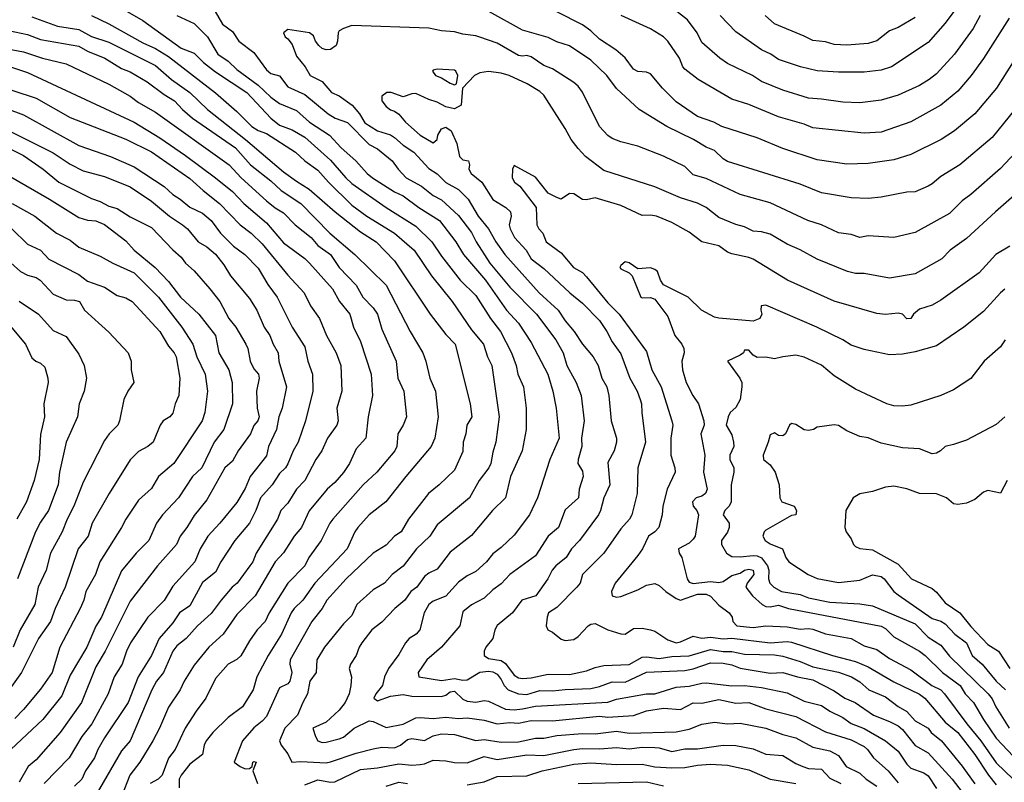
# Model space of a CAD drawing. Header units: metres. Extents: x -46681 to -43747, y -240911 to -237677.
# Tile 205 of 256: x -45810 to -45695, y -239682 to -239592. Entities that reach past the tile are written whole.
import ezdxf

# ---------------------------------------------------------------- set-up
doc = ezdxf.new("R2010")
doc.units = ezdxf.units.M
doc.layers.add('CONTOUR_INDEX', color=1, linetype='Continuous')
doc.layers.add('CONTOUR_INTER', color=3, linetype='Continuous')

msp = doc.modelspace()

# ---------------------------------------------------------------- linework, layer by layer
at = {"layer": 'CONTOUR_INDEX'}
for points, elevation in [([(-45797.44, -239591.52), (-45795.6, -239592.59), (-45791.1, -239595.83), (-45789.6, -239596.41), (-45788.5, -239597.52), (-45787.1, -239598.6), (-45783.42, -239601.02), (-45780.59, -239604.02), (-45779.6, -239604.87), (-45778.1, -239605.42), (-45776.6, -239606.25), (-45773.6, -239608.97), (-45771.83, -239611.02), (-45771.1, -239611.7), (-45767.1, -239614.51), (-45763.6, -239616.68), (-45761.74, -239618.52), (-45760.6, -239620.22), (-45758.42, -239623.02), (-45756.6, -239624.82), (-45754.86, -239627.52), (-45753.69, -239629.02), (-45752.42, -239631.52), (-45751.84, -239633.02), (-45751.68, -239634.02), (-45751, -239635.52), (-45750.67, -239638.02), (-45750.67, -239640.52), (-45751.14, -239643.02), (-45752.53, -239646.02), (-45753.12, -239648.52), (-45754.63, -239650.02), (-45757.1, -239652.94), (-45759.6, -239654.89), (-45761.1, -239656.9), (-45762.1, -239657.35), (-45762.6, -239657.77), (-45763.5, -239659.02), (-45764.18, -239659.52), (-45764.89, -239660.52), (-45766.06, -239661.52), (-45767.6, -239663.12), (-45768.77, -239664.02), (-45769.94, -239665.52), (-45770.26, -239666.02), (-45770.6, -239667.02), (-45771.28, -239668.02), (-45771.41, -239668.52), (-45771.14, -239669.52), (-45771.21, -239670.52), (-45771.41, -239671.52), (-45771.88, -239672.52), (-45772.6, -239673.42), (-45774.1, -239674.81), (-45775.68, -239675.52), (-45775.38, -239676.52), (-45775.1, -239677.02), (-45774.6, -239677.19), (-45774.1, -239677.17), (-45772.6, -239676.79), (-45772.1, -239676.57), (-45770.83, -239675.52), (-45769.1, -239674.68), (-45768.6, -239674.73), (-45767.1, -239675.43), (-45765.1, -239675.06), (-45763.6, -239674.32), (-45763.1, -239674.29), (-45761.6, -239674.39), (-45760.1, -239674.24), (-45758.6, -239674.39), (-45757.6, -239674.33), (-45755.6, -239674.59), (-45754.1, -239675.02), (-45752.6, -239674.86), (-45751.6, -239674.93), (-45750.1, -239674.64), (-45747.6, -239674.65), (-45742.1, -239674.11), (-45741.1, -239674.25), (-45738.1, -239674.05), (-45736.6, -239673.51), (-45734.6, -239673.2), (-45732.6, -239673.32), (-45731.1, -239672.56), (-45730.1, -239672.59), (-45728.1, -239672.17), (-45726.1, -239672.59), (-45724.6, -239672.53), (-45722.6, -239673.27), (-45719.1, -239674.17), (-45715.6, -239675.94), (-45712.6, -239676.88), (-45711.1, -239677.68), (-45710.69, -239678.02), (-45709.97, -239679.02), (-45708.26, -239680.52), (-45707.1, -239681.94)], 105), ([(-45694.1, -239592.31), (-45697.1, -239597.05), (-45698.53, -239599.02), (-45700.1, -239600.86), (-45702.1, -239602.51), (-45705.6, -239604.48), (-45709.1, -239605.67), (-45711.1, -239605.79), (-45717.1, -239605.17), (-45718.1, -239604.75), (-45721.1, -239603.88), (-45724.6, -239602.45), (-45726.6, -239601.81), (-45730.54, -239599.52), (-45732.1, -239598.3), (-45732.33, -239598.02), (-45732.72, -239597.02), (-45734.07, -239595.02), (-45734.6, -239594.52), (-45736.1, -239593.56), (-45739.57, -239592.02)], 105), ([(-45811.1, -239598.01), (-45809.1, -239598.7), (-45796.62, -239604.52), (-45793.6, -239606.36), (-45790.6, -239608.42), (-45787.07, -239611.02), (-45785.1, -239612.65), (-45783.78, -239614.02), (-45781.1, -239616.31), (-45779.1, -239618.66), (-45776.6, -239620.5), (-45776.07, -239621.02), (-45773.38, -239624.02), (-45772.57, -239625.52), (-45771.34, -239627.02), (-45770.93, -239628.52), (-45770.1, -239630.22), (-45768.84, -239634.02), (-45768.7, -239636.52), (-45769.19, -239639.02), (-45769.49, -239641.52), (-45770.6, -239642.78), (-45771.37, -239644.52), (-45772.1, -239645.58), (-45773.1, -239646.73), (-45774.02, -239647.52), (-45776.1, -239650.05), (-45777, -239652.02), (-45777.86, -239653.02), (-45779.1, -239654.98), (-45780.1, -239656.05), (-45782.45, -239660.02), (-45784.6, -239662.22), (-45786.19, -239664.52), (-45787.85, -239666.02), (-45789.6, -239668.14), (-45790.77, -239670.02), (-45791.22, -239671.02), (-45792.6, -239673.07), (-45793.63, -239675.52), (-45794.43, -239677.02), (-45795.94, -239679.52), (-45797.11, -239681.02), (-45798.08, -239683.52)], 110), ([(-45812.1, -239610.32), (-45806.52, -239613.52), (-45803.1, -239615.69), (-45802.1, -239616), (-45801.1, -239616.07), (-45800.1, -239616.49), (-45797.6, -239618.42), (-45796.6, -239619.52), (-45794.17, -239621.52), (-45792.6, -239623.18), (-45791.17, -239625.02), (-45789.05, -239627.02), (-45787.1, -239629.52), (-45786.7, -239631.52), (-45785.54, -239633.52), (-45785.15, -239635.02), (-45785.11, -239637.52), (-45786.09, -239640.52), (-45787.24, -239642.02), (-45788.7, -239645.02), (-45789.77, -239646.02), (-45791.42, -239648.52), (-45793.31, -239650.52), (-45794.01, -239651.52), (-45794.91, -239653.52), (-45796.4, -239655.02), (-45798.1, -239657.1), (-45800.45, -239662.52), (-45801.1, -239663.59), (-45802.17, -239666.02), (-45804.1, -239669.33), (-45805.1, -239671.75), (-45807.31, -239674.52), (-45811.08, -239678.02)], 115), ([(-45694.02, -239619.02), (-45695.66, -239620.02), (-45697.6, -239622.18), (-45702.1, -239625.36), (-45703.1, -239625.97), (-45704.6, -239626.43), (-45705.3, -239627.02), (-45705.6, -239627.52), (-45706.1, -239627.57), (-45706.59, -239627.02), (-45707.1, -239626.89), (-45708.6, -239627.06), (-45709.6, -239626.94), (-45714.6, -239625.5), (-45720.07, -239623.02), (-45724.1, -239620.57), (-45724.6, -239620.36), (-45726.6, -239619.95), (-45727.1, -239619.74), (-45728.1, -239619.01), (-45730.1, -239618.53), (-45731.6, -239617.39), (-45733.6, -239616.27), (-45735.41, -239615.52), (-45736.1, -239615.4), (-45737.1, -239615.43), (-45739.6, -239614.26), (-45742.6, -239613.36), (-45743.6, -239613.62), (-45744.1, -239613.57), (-45745.1, -239612.89), (-45745.6, -239612.85), (-45746.6, -239613.52), (-45747.1, -239613.34), (-45748.1, -239612.81), (-45749.6, -239610.95), (-45752.1, -239609.58), (-45752.3, -239610.02), (-45752.31, -239611.02), (-45752.05, -239611.52), (-45751.42, -239612.02), (-45749.51, -239614.52), (-45749.44, -239616.52), (-45749.21, -239617.02), (-45748.73, -239617.52), (-45748.35, -239618.52), (-45746.6, -239619.83), (-45745.14, -239621.52), (-45744.1, -239622.14), (-45743.6, -239622.65), (-45741.1, -239625.66), (-45739.79, -239627.02), (-45736.6, -239631.4), (-45735.97, -239633.52), (-45734.85, -239635.52), (-45733.61, -239639.52), (-45733.51, -239640.02), (-45733.75, -239641.52), (-45733.75, -239643.52), (-45733.27, -239645.02), (-45733.23, -239645.52), (-45734.15, -239647.52), (-45734.68, -239649.52), (-45734.76, -239650.52), (-45735.13, -239652.02), (-45735.59, -239652.52), (-45736.36, -239653.02), (-45737.06, -239654.52), (-45737.6, -239655.29), (-45740.25, -239658.52), (-45740.68, -239659.52), (-45740.61, -239660.02), (-45740.1, -239660.19), (-45739.6, -239660.1), (-45737.6, -239659.33), (-45736.6, -239658.77), (-45735.6, -239658.58), (-45735.1, -239658.81), (-45734.32, -239659.52), (-45733.1, -239660.33), (-45732.6, -239660.51), (-45730.6, -239659.81), (-45729.6, -239659.84), (-45729.1, -239660.04), (-45728.1, -239661.13), (-45726.9, -239662.02), (-45726.54, -239662.52), (-45726.47, -239663.02), (-45726, -239663.52), (-45724.1, -239663.72), (-45722.6, -239663.54), (-45720.1, -239663.64), (-45718.6, -239663.92), (-45717.6, -239663.85), (-45717.1, -239663.92), (-45715.6, -239664.46), (-45712.6, -239665), (-45711.1, -239665.87), (-45709.6, -239666.32), (-45708.1, -239667.35), (-45705.6, -239668.68), (-45703.14, -239670.52), (-45702.1, -239671.03), (-45701.65, -239671.52), (-45699.07, -239675.02), (-45697.41, -239677.02), (-45695.6, -239679.59), (-45693.61, -239681.52)], 100), ([(-45812.6, -239626.69), (-45809.34, -239630.52), (-45808.6, -239632.12), (-45808.12, -239632.52), (-45807.6, -239632.73), (-45807.1, -239633.2), (-45806.72, -239634.52), (-45806.69, -239635.02), (-45807.18, -239637.52), (-45807.13, -239639.02), (-45807.6, -239641.09), (-45807.74, -239644.02), (-45808.32, -239646.52), (-45809.22, -239649.02), (-45810.35, -239651.02)], 120)]:
    msp.add_lwpolyline(points, dxfattribs=dict(at, elevation=elevation))
at = {"layer": 'CONTOUR_INTER'}
for points, elevation in [([(-45697.48, -239592.02), (-45698.32, -239593.52), (-45700.51, -239596.52), (-45702.6, -239598.83), (-45703.45, -239599.52), (-45704.6, -239600.19), (-45707.1, -239601.35), (-45709.1, -239601.91), (-45711.6, -239602.22), (-45713.6, -239602.16), (-45716.1, -239601.8), (-45717.6, -239601.71), (-45720.6, -239600.76), (-45723.1, -239599.73), (-45724.17, -239599.02), (-45727.1, -239597.63), (-45728, -239597.02), (-45730.1, -239595.18), (-45730.64, -239594.02), (-45731.77, -239592.52), (-45734.1, -239590.7)], 106), ([(-45787.13, -239591.52), (-45786.25, -239593.02), (-45785.1, -239593.87), (-45784.35, -239595.02), (-45782.6, -239596.35), (-45781.1, -239598.38), (-45780.6, -239598.79), (-45779.6, -239599.07), (-45778.6, -239600.36), (-45776.6, -239601.27), (-45773.88, -239603.52), (-45773.07, -239604.02), (-45771.6, -239604.56), (-45769.1, -239607.13), (-45768.1, -239607.62), (-45766.39, -239609.02), (-45765.7, -239610.02), (-45764.74, -239611.02), (-45762.94, -239612.02), (-45761.6, -239613.11), (-45760.6, -239613.61), (-45758.6, -239615.46), (-45757.1, -239617.44), (-45756.55, -239618.52), (-45754.96, -239621.02), (-45752.6, -239623.86), (-45749.47, -239627.02), (-45747.22, -239630.02), (-45746.35, -239631.52), (-45745.93, -239633.02), (-45744.81, -239635.02), (-45744.26, -239636.52), (-45743.88, -239639.52), (-45744.19, -239641.52), (-45744.16, -239642.52), (-45744.59, -239644.02), (-45744.62, -239644.52), (-45744.1, -239645.42), (-45744.02, -239646.02), (-45744.48, -239647.52), (-45744.57, -239648.52), (-45746.1, -239649.93), (-45746.89, -239652.02), (-45748.1, -239653.03), (-45749.6, -239655.31), (-45752.59, -239657.52), (-45753.6, -239658.62), (-45754.6, -239659.31), (-45755.6, -239660.31), (-45757.1, -239661.06), (-45758.1, -239661.89), (-45758.45, -239663.52), (-45760.6, -239666.03), (-45762.31, -239667.52), (-45763.35, -239669.02), (-45763.27, -239669.52), (-45760.6, -239669.93), (-45759.1, -239669.69), (-45758.1, -239669.9), (-45757.6, -239669.85), (-45756.1, -239668.98), (-45755.1, -239668.85), (-45754.6, -239668.94), (-45754.1, -239669.21), (-45753.6, -239669.84), (-45753.28, -239670.52), (-45752.81, -239671.02), (-45751.6, -239671.49), (-45750.6, -239671.58), (-45749.1, -239671.11), (-45747.6, -239671.16), (-45746.1, -239670.98), (-45743.1, -239670.86), (-45742.1, -239670.65), (-45740.6, -239670.09), (-45739.1, -239670.14), (-45736.6, -239668.96), (-45732.1, -239668.75), (-45731.1, -239668.57), (-45729.1, -239667.87), (-45727.6, -239667.89), (-45726.6, -239668.1), (-45725.6, -239668.5), (-45722.1, -239669.07), (-45720.6, -239669.01), (-45718.9, -239669.52), (-45717.1, -239669.88), (-45714.6, -239671.16), (-45713.34, -239672.02), (-45712.13, -239672.52), (-45709.99, -239674.02), (-45708.1, -239674.73), (-45707.1, -239675.24), (-45706.6, -239675.69), (-45705.1, -239677.57), (-45703.6, -239678.42), (-45700.76, -239681.52), (-45699.22, -239683.52)], 103), ([(-45693.42, -239603.02), (-45696.1, -239606.29), (-45699.86, -239609.52), (-45702.1, -239610.88), (-45703.1, -239611.73), (-45703.6, -239612.01), (-45705.1, -239612.66), (-45706.1, -239612.71), (-45709.1, -239613.31), (-45710.6, -239613.46), (-45712.6, -239613.36), (-45716.1, -239612.78), (-45718.6, -239611.77), (-45727.1, -239609.12), (-45727.6, -239608.8), (-45728.6, -239607.84), (-45729.6, -239607.45), (-45731.09, -239606.52), (-45734.19, -239605.02), (-45737.46, -239603.02), (-45740.1, -239600.56), (-45741.23, -239599.02), (-45743.1, -239597.25), (-45745.6, -239595.54), (-45747.1, -239595.1), (-45748.1, -239594.6), (-45751.1, -239593.72), (-45755.04, -239591.52)], 103), ([(-45690.17, -239592.02), (-45695.59, -239600.52), (-45698.12, -239603.52), (-45700.48, -239605.52), (-45702.05, -239606.52), (-45705.6, -239608.28), (-45707.6, -239608.9), (-45710.6, -239609.34), (-45713.1, -239609.41), (-45716.6, -239608.91), (-45720.6, -239607.61), (-45723.6, -239606.36), (-45727.74, -239605.02), (-45728.71, -239604.52), (-45730.6, -239603.84), (-45733.1, -239602.11), (-45734.7, -239600.52), (-45736.1, -239598.83), (-45736.6, -239598.66), (-45737.6, -239598.57), (-45738.1, -239598.31), (-45739.1, -239596.96), (-45740.18, -239596.02), (-45742.1, -239594.78), (-45743.1, -239593.81), (-45744.1, -239593.1), (-45747.1, -239591.59)], 104), ([(-45700.1, -239590.91), (-45701.6, -239592.92), (-45703.6, -239595.18), (-45707.88, -239598.02), (-45709.1, -239598.4), (-45711.1, -239598.63), (-45714.1, -239598.66), (-45716.6, -239598.49), (-45718.54, -239598.02), (-45721.1, -239597.15), (-45722, -239596.52), (-45723.1, -239596.02), (-45726.1, -239593.9), (-45727.94, -239592.02)], 107), ([(-45808.6, -239592.15), (-45805.6, -239593.24), (-45803.1, -239593.65), (-45801.6, -239594.46), (-45799.6, -239595.12), (-45794.1, -239597.88), (-45792.26, -239599.52), (-45790.11, -239601.02), (-45788.04, -239603.02), (-45783.56, -239606.52), (-45779.1, -239610.31), (-45777.6, -239611.43), (-45776.1, -239612.34), (-45773.07, -239615.02), (-45770.1, -239617.34), (-45768.26, -239618.52), (-45766.1, -239620.74), (-45761.93, -239627.02), (-45760.1, -239629.38), (-45759, -239630.52), (-45757.25, -239637.52), (-45757.04, -239639.02), (-45757.63, -239640.02), (-45757.76, -239641.02), (-45758.05, -239642.02), (-45758.1, -239643.12), (-45759.1, -239645.29), (-45760.87, -239647.02), (-45762.12, -239648.02), (-45764.46, -239651.02), (-45765.35, -239652.52), (-45766.12, -239653.02), (-45767.1, -239654.06), (-45768.6, -239655.01), (-45771.76, -239658.02), (-45774.03, -239660.52), (-45774.6, -239661.52), (-45775.81, -239663.02), (-45778.32, -239667.52), (-45778.39, -239668.02), (-45778.14, -239669.02), (-45778.38, -239670.02), (-45778.6, -239670.33), (-45779.6, -239670.79), (-45781.1, -239674.16), (-45781.6, -239674.72), (-45782.6, -239675.48), (-45783.94, -239677.02), (-45784.88, -239679.52), (-45784.21, -239680.02), (-45783.6, -239680.28), (-45783.1, -239680.24), (-45782.79, -239680.02), (-45782.71, -239679.52), (-45782.6, -239679.43), (-45782.34, -239679.52), (-45782.7, -239680.52), (-45782.16, -239682.02)], 107), ([(-45801.6, -239592.02), (-45799.6, -239592.99), (-45795.6, -239595.2), (-45794.1, -239595.86), (-45792.6, -239596.82), (-45787.1, -239601.06), (-45784.6, -239603.24), (-45782.83, -239605.02), (-45782.1, -239605.48), (-45781.1, -239605.84), (-45777.72, -239608.02), (-45776.6, -239609.04), (-45775.1, -239610.13), (-45773.86, -239611.52), (-45771.1, -239614.24), (-45769.34, -239615.52), (-45766.1, -239617.52), (-45763.82, -239619.52), (-45761.77, -239622.52), (-45759.37, -239625.52), (-45757.1, -239628.84), (-45755.67, -239630.52), (-45755.2, -239632.02), (-45754.72, -239633.02), (-45753.85, -239639.02), (-45754.23, -239642.02), (-45754.6, -239643.18), (-45754.84, -239644.52), (-45755.07, -239645.02), (-45756.2, -239646.52), (-45757.31, -239648.52), (-45761.1, -239651.68), (-45761.96, -239653.02), (-45763.55, -239654.52), (-45765.1, -239656.54), (-45766.39, -239657.52), (-45767.28, -239658.52), (-45768.6, -239659.32), (-45770.52, -239661.02), (-45771.1, -239662.32), (-45772.1, -239663.31), (-45774.32, -239666.02), (-45775.23, -239667.52), (-45775.3, -239669.02), (-45776.04, -239670.02), (-45776.31, -239671.52), (-45776.87, -239672.52), (-45777.46, -239674.02), (-45778.95, -239675.52), (-45779.58, -239677.02), (-45779.39, -239677.52), (-45778.61, -239678.52), (-45778.14, -239679.52), (-45777.1, -239679.43), (-45774.1, -239679.57), (-45773.6, -239679.49), (-45770.6, -239678.47), (-45768.6, -239677.94), (-45767.6, -239677.77), (-45766.1, -239677.82), (-45765.4, -239677.52), (-45764.6, -239676.84), (-45764.1, -239676.73), (-45762.6, -239676.97), (-45761.6, -239676.43), (-45760.6, -239676.21), (-45759.1, -239676.28), (-45756.6, -239676.96), (-45755.6, -239676.84), (-45753.6, -239677.16), (-45751.6, -239677.13), (-45749.6, -239676.68), (-45748.6, -239676.7), (-45747.1, -239676.37), (-45744.1, -239676.16), (-45742.6, -239676.21), (-45740.1, -239675.88), (-45738.6, -239676.11), (-45733.1, -239675.95), (-45731.6, -239675.65), (-45730.1, -239675.07), (-45728.6, -239674.84), (-45727.1, -239675), (-45725.6, -239674.94), (-45722.6, -239675.53), (-45720.6, -239676.25), (-45719.1, -239676.64), (-45717.1, -239677.75), (-45715.1, -239678.17), (-45714.1, -239678.74), (-45713.21, -239680.02), (-45711.6, -239680.81), (-45710.86, -239681.52), (-45709.6, -239682.32)], 106), ([(-45791.62, -239592.02), (-45789.6, -239592.96), (-45788.03, -239594.52), (-45786.8, -239596.52), (-45785.6, -239597.35), (-45784.6, -239598.34), (-45782.1, -239600.16), (-45780.6, -239601.58), (-45779.6, -239602.3), (-45777.6, -239603.14), (-45776.07, -239604.52), (-45773.73, -239606.02), (-45772.36, -239607.52), (-45770.66, -239609.02), (-45769.32, -239610.52), (-45768.69, -239611.02), (-45766.1, -239612.66), (-45765.1, -239613.13), (-45763.26, -239614.52), (-45760.83, -239616.02), (-45758.91, -239618.52), (-45758.01, -239620.02), (-45755.46, -239623.02), (-45752.97, -239626.52), (-45751.6, -239628.07), (-45750.1, -239630.33), (-45748.16, -239634.02), (-45747.55, -239636.02), (-45747.16, -239638.02), (-45746.81, -239641.52), (-45747.9, -239644.02), (-45749.36, -239648.52), (-45750.3, -239650.52), (-45752.1, -239652.89), (-45753.6, -239654.35), (-45754.6, -239655.08), (-45755.33, -239656.02), (-45756.6, -239657.18), (-45757.6, -239657.67), (-45758.6, -239658.43), (-45760.1, -239660.04), (-45761.6, -239660.63), (-45762.1, -239661.03), (-45762.62, -239662.02), (-45763.15, -239664.02), (-45763.59, -239664.52), (-45764.38, -239665.02), (-45764.81, -239665.52), (-45765.6, -239666.91), (-45766.81, -239668.52), (-45767.27, -239669.52), (-45767.51, -239670.52), (-45768.3, -239671.52), (-45768.54, -239672.02), (-45768.1, -239672.33), (-45766.6, -239671.79), (-45765.1, -239671.58), (-45764.1, -239671.76), (-45760.6, -239671.8), (-45760.1, -239671.65), (-45759.6, -239671.26), (-45759.1, -239671.19), (-45758.1, -239672.14), (-45757.6, -239672.36), (-45756.6, -239672.47), (-45755.6, -239672.29), (-45755.1, -239672.38), (-45753.1, -239673.31), (-45752.1, -239673.36), (-45751.1, -239673.28), (-45749.6, -239672.93), (-45741.1, -239672.46), (-45740.1, -239672.11), (-45736.6, -239671.49), (-45735.6, -239671.49), (-45733.1, -239670.73), (-45731.6, -239670.59), (-45730.1, -239670.26), (-45729.6, -239670.22), (-45726.6, -239670.55), (-45725.1, -239670.53), (-45723.1, -239670.75), (-45720.1, -239671.39), (-45718.1, -239672.36), (-45716.1, -239672.87), (-45715.1, -239673.54), (-45713.6, -239674.27), (-45712.6, -239674.98), (-45711.1, -239675.55), (-45708.57, -239677.02), (-45707.1, -239678.23), (-45706.1, -239679.75), (-45705.6, -239680.2), (-45704.1, -239680.75), (-45703.6, -239681.13), (-45702.6, -239682.61)], 104), ([(-45705.1, -239592.22), (-45707.1, -239593.4), (-45708.1, -239593.8), (-45709.6, -239594.97), (-45710.6, -239595.27), (-45713.1, -239595.49), (-45714.6, -239595.4), (-45715.6, -239595.1), (-45717.1, -239594.94), (-45718.1, -239594.41), (-45721.6, -239592.97), (-45722.67, -239592.02)], 108), ([(-45813.6, -239593.29), (-45809.1, -239594.25), (-45807.6, -239594.83), (-45803.1, -239595.59), (-45802.1, -239596.19), (-45800.07, -239597.02), (-45798.1, -239598.22), (-45797.1, -239598.59), (-45795.1, -239599.77), (-45793.1, -239601.28), (-45791.9, -239602.02), (-45790.96, -239603.02), (-45789.77, -239604.02), (-45784.75, -239607.52), (-45782.99, -239609.52), (-45780.6, -239611.38), (-45779.38, -239612.52), (-45777.1, -239614.02), (-45773.69, -239617.52), (-45770.77, -239620.02), (-45767.1, -239623.61), (-45764.27, -239629.02), (-45762.79, -239631.52), (-45762.43, -239632.52), (-45761.99, -239634.52), (-45761.29, -239636.02), (-45760.99, -239639.02), (-45761.37, -239641.52), (-45761.82, -239642.52), (-45764.79, -239646.02), (-45767.11, -239649.02), (-45769.07, -239650.52), (-45770.4, -239652.02), (-45770.76, -239652.52), (-45771.66, -239654.52), (-45775.45, -239658.52), (-45776.85, -239660.52), (-45777.88, -239661.52), (-45778.22, -239662.02), (-45779.35, -239664.52), (-45780.9, -239667.02), (-45782.24, -239669.52), (-45782.66, -239671.02), (-45783.93, -239673.02), (-45785.6, -239674.27), (-45787.39, -239676.02), (-45788.17, -239677.02), (-45788.41, -239677.52), (-45788.6, -239678.6), (-45790.1, -239679.74), (-45791.11, -239681.02), (-45791.35, -239681.52), (-45791.33, -239682.52)], 108), ([(-45692.83, -239607.52), (-45695.1, -239609.95), (-45698.6, -239612.99), (-45699.6, -239613.72), (-45701.1, -239615.2), (-45705.1, -239617.45), (-45707.6, -239618.02), (-45710.6, -239617.84), (-45711.6, -239618.03), (-45712.6, -239617.68), (-45714.1, -239617.47), (-45716.1, -239616.54), (-45717.68, -239616.02), (-45722.1, -239613.95), (-45725.6, -239612.97), (-45729.6, -239611.09), (-45731.1, -239610.66), (-45732.1, -239609.72), (-45734.6, -239608.49), (-45737.6, -239607.33), (-45739.6, -239606.81), (-45740.6, -239606.41), (-45741.1, -239606.07), (-45742.1, -239605.02), (-45744.1, -239601), (-45744.6, -239600.3), (-45745.1, -239599.87), (-45747.6, -239598.24), (-45748.6, -239597.85), (-45750.1, -239596.83), (-45750.6, -239596.69), (-45751.1, -239596.78), (-45751.6, -239596.69), (-45754.1, -239595.26), (-45756.1, -239594.53), (-45756.6, -239594.37), (-45758.1, -239594.21), (-45759.1, -239593.92), (-45760.6, -239593.8), (-45762.1, -239593.48), (-45771.1, -239593.19), (-45772.1, -239593.51), (-45772.6, -239593.81), (-45772.73, -239594.02), (-45772.78, -239595.02), (-45772.93, -239595.52), (-45773.6, -239595.97), (-45774.1, -239596.04), (-45774.6, -239595.88), (-45774.99, -239595.52), (-45775.35, -239595.02), (-45775.6, -239594.38), (-45776.07, -239594.02), (-45778.6, -239593.63), (-45779.13, -239594.02), (-45778.92, -239594.52), (-45778.6, -239594.74), (-45778.1, -239595.42), (-45777.6, -239596.76), (-45776.59, -239598.02), (-45775.99, -239599.02), (-45774.6, -239599.75), (-45773.48, -239601.02), (-45772.6, -239601.43), (-45771.09, -239602.52), (-45770.23, -239603.52), (-45769.6, -239604.57), (-45768.1, -239605.54), (-45766.6, -239605.97), (-45766.1, -239606.29), (-45765.1, -239607.2), (-45763.86, -239608.02), (-45762.1, -239609.93), (-45761.1, -239610.56), (-45760.1, -239611.59), (-45758.6, -239612.4), (-45757.49, -239613.52), (-45756.29, -239615.52), (-45755.1, -239617.02), (-45754.25, -239618.52), (-45753.17, -239620.02), (-45749.17, -239624.52), (-45746.92, -239626.52), (-45746.1, -239627.77), (-45745.05, -239629.02), (-45744.1, -239630.54), (-45742.83, -239632.02), (-45742.24, -239633.02), (-45741.82, -239634.52), (-45741.22, -239635.52), (-45740.98, -239636.52), (-45740.72, -239639.52), (-45740.1, -239641.52), (-45740.11, -239642.02), (-45740.39, -239643.02), (-45741.1, -239644.39), (-45740.9, -239647.02), (-45741.57, -239648.52), (-45741.98, -239650.02), (-45742.21, -239650.52), (-45744.44, -239653.52), (-45745.37, -239654.52), (-45746, -239655.52), (-45747.22, -239656.52), (-45747.64, -239657.02), (-45748.13, -239658.02), (-45749.56, -239660.02), (-45751.18, -239660.52), (-45752.29, -239662.02), (-45754.1, -239663.51), (-45754.36, -239664.02), (-45754.61, -239665.02), (-45755.42, -239666.02), (-45755.6, -239666.52), (-45755.6, -239667.02), (-45755.1, -239667.36), (-45753.6, -239667.6), (-45753.1, -239667.94), (-45752.1, -239669.33), (-45751.6, -239669.63), (-45751.1, -239669.72), (-45750.1, -239669.64), (-45748.1, -239669.21), (-45745.6, -239669.22), (-45743.6, -239668.82), (-45742.6, -239668.41), (-45741.6, -239668.18), (-45738.6, -239668.05), (-45737.1, -239667.21), (-45736.6, -239667.15), (-45735.1, -239667.36), (-45733.6, -239667.12), (-45731.6, -239667.06), (-45729.1, -239666.3), (-45727.6, -239666.53), (-45726.6, -239666.53), (-45725.1, -239666.84), (-45721.6, -239666.94), (-45720.6, -239667.07), (-45718.6, -239667.7), (-45717.1, -239668.35), (-45714.1, -239668.98), (-45712.57, -239669.52), (-45711.6, -239670.1), (-45710.54, -239671.02), (-45708.6, -239671.85), (-45707.1, -239672.97), (-45706.1, -239673.56), (-45705.1, -239674.66), (-45703.6, -239675.52), (-45703.22, -239676.02), (-45702.03, -239677.02), (-45699.6, -239679.98), (-45698.1, -239682.04)], 102), ([(-45812.1, -239595.8), (-45809.6, -239596.27), (-45807.36, -239597.02), (-45804.6, -239597.68), (-45799.6, -239600.07), (-45797.1, -239601.44), (-45796.1, -239602.2), (-45794.1, -239603.34), (-45785.47, -239609.52), (-45784.08, -239611.02), (-45781.1, -239613.74), (-45780.1, -239614.54), (-45779.1, -239615.14), (-45777.75, -239616.52), (-45775.88, -239618.02), (-45775.1, -239618.95), (-45773.63, -239620.02), (-45772.59, -239621.52), (-45770.6, -239623.62), (-45769.84, -239625.02), (-45768.6, -239626.28), (-45768.11, -239627.02), (-45767.6, -239628.77), (-45765.93, -239632.52), (-45765.71, -239634.52), (-45765.03, -239636.02), (-45764.72, -239639.02), (-45765.08, -239640.02), (-45765.73, -239641.02), (-45765.85, -239642.52), (-45766.08, -239643.02), (-45768.18, -239645.52), (-45769.8, -239647.02), (-45773.32, -239651.02), (-45773.69, -239651.52), (-45774.69, -239653.52), (-45776.14, -239655.52), (-45776.61, -239656.52), (-45778.6, -239658.53), (-45780.81, -239662.02), (-45781.25, -239663.02), (-45782.19, -239664.02), (-45783.1, -239665.28), (-45784.1, -239667.04), (-45784.6, -239667.49), (-45785.59, -239668.02), (-45787.1, -239669.71), (-45788.22, -239672.02), (-45789.37, -239673.52), (-45790.65, -239675.52), (-45791.82, -239678.02), (-45792.6, -239679.06), (-45793.34, -239681.02), (-45793.81, -239681.52), (-45794.75, -239682.02)], 109), ([(-45692.24, -239612.02), (-45695.71, -239615.02), (-45699.1, -239618.15), (-45701.02, -239619.52), (-45701.98, -239620.52), (-45705.1, -239622.28), (-45708.1, -239622.78), (-45711.1, -239622.23), (-45712.1, -239622.23), (-45713.04, -239622.02), (-45716.6, -239620.58), (-45718.6, -239619.47), (-45720.1, -239618.81), (-45722.1, -239617.65), (-45723.1, -239617.36), (-45724.1, -239617.27), (-45725.1, -239616.76), (-45726.1, -239616.48), (-45728.1, -239615.66), (-45729.58, -239614.52), (-45730.6, -239614), (-45732.6, -239613.37), (-45735.6, -239612.07), (-45741.6, -239610.16), (-45743.74, -239608.52), (-45744.6, -239607.61), (-45745.41, -239606.52), (-45746.1, -239605.24), (-45748.6, -239601.36), (-45749.1, -239600.92), (-45750.58, -239600.02), (-45752.68, -239599.02), (-45753.6, -239598.76), (-45755.1, -239598.58), (-45756.1, -239598.72), (-45756.75, -239599.02), (-45758.16, -239600.52), (-45758.31, -239602.52), (-45759.1, -239602.93), (-45760.1, -239602.72), (-45761.1, -239602.15), (-45762.1, -239601.85), (-45763.6, -239601.16), (-45764.1, -239601.18), (-45765.1, -239601.53), (-45766.52, -239601.02), (-45767, -239601.02), (-45767.6, -239601.45), (-45767.59, -239602.02), (-45767.1, -239602.68), (-45766.6, -239603.07), (-45766.1, -239603.21), (-45765.6, -239603.55), (-45764.82, -239604.52), (-45763.12, -239606.02), (-45761.6, -239606.94), (-45761.13, -239606.52), (-45761.05, -239606.02), (-45760.6, -239605.3), (-45760.1, -239605.11), (-45759.48, -239605.52), (-45758.82, -239607.02), (-45758.5, -239608.52), (-45758.1, -239608.92), (-45757.44, -239609.02), (-45757.32, -239609.52), (-45757.4, -239610.02), (-45757.12, -239610.52), (-45755.87, -239611.52), (-45754.6, -239613.56), (-45753.05, -239614.52), (-45752.54, -239615.02), (-45752.45, -239615.52), (-45752.67, -239616.52), (-45752.55, -239617.02), (-45752.04, -239618.02), (-45750.67, -239619.52), (-45750.1, -239620.53), (-45748.6, -239621.65), (-45745.58, -239624.52), (-45744.1, -239625.7), (-45742.1, -239627.73), (-45741.23, -239629.02), (-45740.6, -239630.24), (-45739.6, -239631.67), (-45738.52, -239634.52), (-45737.68, -239636.02), (-45737.31, -239637.02), (-45737.17, -239637.52), (-45737.15, -239638.52), (-45736.72, -239642.02), (-45737.61, -239645.02), (-45737.67, -239648.02), (-45738.29, -239650.52), (-45738.58, -239651.02), (-45739.6, -239652.16), (-45741.6, -239655.01), (-45744.07, -239657.52), (-45744.35, -239658.52), (-45744.75, -239659.02), (-45747.1, -239661.4), (-45748.05, -239662.02), (-45748.23, -239662.52), (-45748.34, -239663.52), (-45748.13, -239664.02), (-45747.6, -239664.28), (-45746.6, -239665.11), (-45746.1, -239665.27), (-45745.1, -239665.14), (-45744.6, -239664.8), (-45743.41, -239663.52), (-45743.1, -239663.33), (-45742.6, -239663.27), (-45741.1, -239664), (-45739.6, -239664.49), (-45739.1, -239664.51), (-45738.1, -239663.84), (-45737.1, -239663.81), (-45736.1, -239664.01), (-45735.6, -239664.17), (-45734.1, -239665.19), (-45733.1, -239665.51), (-45732.6, -239665.42), (-45731.1, -239664.74), (-45730.1, -239664.99), (-45729.1, -239664.86), (-45727.6, -239665.07), (-45726.6, -239664.99), (-45722.1, -239665.51), (-45720.1, -239665.37), (-45719.6, -239665.45), (-45714.78, -239667.02), (-45712.1, -239667.71), (-45710.6, -239668.34), (-45707.6, -239670.11), (-45704.6, -239671.56), (-45703.96, -239672.02), (-45701.6, -239674.84), (-45700.09, -239676.02), (-45698.1, -239678.63), (-45696.53, -239681.02), (-45695.6, -239682.15)], 101), ([(-45761.6, -239598.43), (-45761.67, -239598.52), (-45761.32, -239599.02), (-45760.6, -239599.31), (-45759.6, -239599.92), (-45759.1, -239600.11), (-45758.86, -239600.02), (-45758.71, -239599.02), (-45758.94, -239598.52), (-45759.1, -239598.42), (-45761.1, -239598.31), (-45761.6, -239598.43)], 101), ([(-45813.6, -239599.89), (-45808.1, -239601.7), (-45804.1, -239603.96), (-45797.6, -239606.5), (-45794.6, -239607.99), (-45790.1, -239611.1), (-45788.55, -239612.52), (-45786.6, -239614.04), (-45784.21, -239616.52), (-45782.89, -239617.52), (-45781.6, -239618.76), (-45778.6, -239622.42), (-45776.7, -239624.52), (-45775.95, -239626.02), (-45774.91, -239627.52), (-45774.07, -239629.52), (-45772.93, -239631.52), (-45772.41, -239633.02), (-45772.27, -239636.02), (-45772.85, -239638.02), (-45772.71, -239639.52), (-45772.87, -239640.02), (-45773.96, -239641.52), (-45774.63, -239643.02), (-45775.34, -239644.02), (-45776.61, -239646.52), (-45777.6, -239647.51), (-45778.6, -239649.14), (-45779.43, -239650.02), (-45779.81, -239651.02), (-45782.31, -239655.02), (-45782.7, -239656.02), (-45783.06, -239656.52), (-45784.54, -239658.52), (-45785.13, -239659.02), (-45786.42, -239660.52), (-45787.6, -239662.09), (-45789.21, -239663.52), (-45790.53, -239665.02), (-45791.6, -239665.88), (-45792.07, -239666.52), (-45793.18, -239669.02), (-45793.98, -239670.02), (-45794.54, -239671.02), (-45797.07, -239677.02), (-45798.1, -239678.17), (-45801.1, -239683.37)], 111), ([(-45815.6, -239601.41), (-45809.6, -239603.64), (-45803.1, -239607.24), (-45799.39, -239608.52), (-45796.6, -239609.73), (-45793.1, -239612.04), (-45792.1, -239612.97), (-45791.21, -239613.52), (-45790.1, -239614.47), (-45788.6, -239615.18), (-45787.59, -239616.02), (-45786.51, -239617.52), (-45784.97, -239619.02), (-45783.64, -239620.02), (-45782.1, -239621.63), (-45780.96, -239623.52), (-45779.86, -239625.02), (-45778.11, -239628.52), (-45776.6, -239630.84), (-45776.26, -239632.52), (-45775.72, -239634.02), (-45775.68, -239636.02), (-45776.53, -239639.52), (-45777.39, -239642.02), (-45777.97, -239643.02), (-45778.6, -239644.55), (-45778.9, -239645.02), (-45779.6, -239645.69), (-45780.44, -239647.02), (-45781.8, -239648.52), (-45782.36, -239650.02), (-45783.12, -239651.52), (-45784.83, -239653.52), (-45786.47, -239656.02), (-45787.1, -239657.25), (-45788.6, -239658.45), (-45790.1, -239661.2), (-45791.31, -239662.02), (-45792.1, -239663.2), (-45793.67, -239665.02), (-45794.57, -239667.02), (-45796.15, -239669.52), (-45797.33, -239672.52), (-45800.1, -239676.65), (-45800.87, -239678.02), (-45801.25, -239679.02), (-45802.3, -239680.52), (-45802.75, -239681.52), (-45803.6, -239682.33)], 112), ([(-45811.1, -239605.59), (-45806.1, -239608.09), (-45804.1, -239609.44), (-45802.6, -239610.22), (-45800.1, -239610.87), (-45797.1, -239612.1), (-45794.6, -239613.78), (-45792.49, -239615.52), (-45790.97, -239616.52), (-45790.36, -239617.02), (-45789.1, -239618.52), (-45788.1, -239619.12), (-45787.1, -239619.96), (-45786.1, -239621.22), (-45785.31, -239622.52), (-45783.1, -239625.16), (-45782.23, -239626.52), (-45781.37, -239628.52), (-45780.72, -239629.52), (-45780.32, -239630.52), (-45779.73, -239631.52), (-45779.66, -239632.52), (-45778.78, -239635.52), (-45779.27, -239638.02), (-45779.66, -239639.02), (-45779.94, -239640.52), (-45780.88, -239642.52), (-45781.1, -239643.61), (-45783.03, -239646.02), (-45783.6, -239647.43), (-45784.6, -239649.09), (-45786.59, -239651.52), (-45787.99, -239653.02), (-45788.88, -239654.52), (-45789.49, -239656.02), (-45792.1, -239658.9), (-45793.1, -239660.55), (-45795, -239662.52), (-45797.04, -239665.52), (-45797.53, -239666.52), (-45798.03, -239668.02), (-45798.95, -239669.52), (-45799.66, -239671.52), (-45801.58, -239675.02), (-45802.73, -239676.52), (-45804.25, -239679.02), (-45807.17, -239682.02)], 113), ([(-45811.36, -239607.52), (-45809.6, -239608.4), (-45807.27, -239610.02), (-45805.44, -239611.52), (-45801.6, -239613.46), (-45800.6, -239613.8), (-45799.6, -239614.33), (-45798.6, -239614.62), (-45797.1, -239615.61), (-45794.6, -239616.86), (-45792.1, -239619.46), (-45791.1, -239620.32), (-45790.6, -239621.02), (-45789.6, -239621.91), (-45787.76, -239624.02), (-45786.56, -239625.52), (-45785.51, -239627.52), (-45784.72, -239628.52), (-45783.52, -239630.52), (-45783.3, -239631.02), (-45783.02, -239632.52), (-45782.6, -239633.43), (-45782.05, -239634.02), (-45781.98, -239634.52), (-45782.27, -239636.02), (-45782.21, -239638.02), (-45781.98, -239639.02), (-45782.12, -239639.52), (-45782.6, -239640.05), (-45782.98, -239641.02), (-45784.42, -239643.02), (-45785.1, -239644.22), (-45785.98, -239645.02), (-45788.1, -239648.77), (-45789.6, -239650.6), (-45790.45, -239652.02), (-45791.21, -239653.02), (-45791.66, -239654.02), (-45793.89, -239656.52), (-45797.1, -239660.66), (-45800, -239666.52), (-45801.1, -239668.32), (-45802.78, -239672.52), (-45805.27, -239676.02), (-45808.1, -239679.22), (-45809.05, -239680.02), (-45810.1, -239681.86)], 114), ([(-45810.92, -239614.02), (-45808.24, -239615.52), (-45805.71, -239617.52), (-45804.1, -239618.34), (-45803.1, -239619.16), (-45800.6, -239620.2), (-45799.12, -239621.02), (-45796.6, -239622.16), (-45793.75, -239625.02), (-45791.02, -239628.52), (-45789.74, -239630.52), (-45789.26, -239632.02), (-45788.3, -239634.02), (-45788.02, -239636.02), (-45788.35, -239638.52), (-45788.63, -239639.52), (-45791.98, -239644.52), (-45793.76, -239646.02), (-45794.6, -239647.43), (-45796.1, -239648.82), (-45797.6, -239651.02), (-45798.1, -239652.02), (-45800.64, -239656.02), (-45801.14, -239657.52), (-45802.29, -239659.52), (-45802.52, -239660.52), (-45802.94, -239661.52), (-45805.32, -239666.02), (-45806.24, -239669.02), (-45807.6, -239670.94), (-45809.6, -239673.35), (-45810.6, -239674.41)], 116), ([(-45810.95, -239617.02), (-45809.1, -239618.79), (-45807.6, -239619.49), (-45806.6, -239620.58), (-45803.1, -239622.37), (-45802.1, -239623.14), (-45800.1, -239623.86), (-45798.6, -239624.81), (-45797.6, -239625.11), (-45796.84, -239625.52), (-45793.6, -239629.03), (-45792.6, -239630.76), (-45791.93, -239631.52), (-45791.7, -239632.02), (-45791.26, -239634.52), (-45791.38, -239636.52), (-45791.82, -239637.52), (-45792.1, -239638.61), (-45792.42, -239639.02), (-45793.23, -239639.52), (-45793.57, -239640.02), (-45794.38, -239642.02), (-45795.01, -239642.52), (-45796.1, -239643.12), (-45797.1, -239644.09), (-45799.54, -239648.02), (-45801.52, -239651.52), (-45802.01, -239653.02), (-45803.19, -239654.52), (-45804.7, -239659.02), (-45805.87, -239661.52), (-45806.43, -239663.02), (-45807.82, -239665.02), (-45809.8, -239669.02), (-45812.6, -239672.84)], 117), ([(-45812.6, -239619.65), (-45809.95, -239622.02), (-45809.1, -239622.45), (-45808.1, -239622.72), (-45807.61, -239623.02), (-45806.1, -239624.65), (-45804.6, -239625.33), (-45803.6, -239625.36), (-45803.01, -239625.52), (-45802.44, -239626.52), (-45799.6, -239629.12), (-45797.31, -239631.52), (-45796.95, -239632.52), (-45796.95, -239633.52), (-45796.65, -239635.02), (-45797.37, -239636.02), (-45797.82, -239637.02), (-45798.32, -239639.52), (-45798.54, -239640.02), (-45799.56, -239641.02), (-45800.1, -239641.81), (-45802.6, -239646.68), (-45803.68, -239649.52), (-45804.46, -239651.02), (-45805.05, -239652.52), (-45806.41, -239655.02), (-45806.93, -239657.02), (-45807.87, -239659.02), (-45808.26, -239661.02), (-45809.98, -239664.02), (-45810.8, -239666.02)], 118), ([(-45694.6, -239624.08), (-45695.1, -239624.51), (-45697.1, -239626.69), (-45699.42, -239628.52), (-45702.6, -239630.7), (-45705.1, -239631.43), (-45706.6, -239631.68), (-45708.1, -239631.76), (-45711.1, -239631.13), (-45712.6, -239630.65), (-45713.6, -239630.01), (-45716.63, -239628.52), (-45722.6, -239625.95), (-45723.15, -239626.02), (-45723.19, -239626.52), (-45723.06, -239627.02), (-45723.29, -239627.52), (-45724.1, -239627.83), (-45728.1, -239627.48), (-45728.6, -239627.34), (-45730.16, -239626.52), (-45731.72, -239625.02), (-45734.6, -239623.58), (-45734.94, -239623.02), (-45735.28, -239622.02), (-45735.6, -239621.76), (-45736.1, -239621.59), (-45737.6, -239621.71), (-45738.6, -239621.01), (-45739.1, -239620.89), (-45739.6, -239621.29), (-45739.71, -239621.52), (-45739.6, -239621.69), (-45738.6, -239622.18), (-45738.27, -239622.52), (-45737.24, -239625.02), (-45737.1, -239625.11), (-45736.1, -239625.07), (-45735.6, -239625.24), (-45734.1, -239627.28), (-45733.25, -239629.52), (-45732.43, -239630.52), (-45732.21, -239631.02), (-45732.16, -239631.52), (-45732.44, -239632.52), (-45732.37, -239633.52), (-45731.92, -239635.02), (-45731.17, -239636.52), (-45730.48, -239637.52), (-45729.88, -239639.52), (-45729.84, -239640.02), (-45730.2, -239641.02), (-45729.76, -239643.52), (-45729.92, -239645.52), (-45729.49, -239647.52), (-45729.66, -239648.02), (-45730.1, -239648.33), (-45730.75, -239648.52), (-45731.18, -239649.02), (-45731.1, -239649.52), (-45730.69, -239650.02), (-45730.51, -239650.52), (-45730.89, -239653.02), (-45731.1, -239653.39), (-45731.6, -239653.84), (-45732.83, -239654.52), (-45732.74, -239655.02), (-45732.43, -239655.52), (-45731.81, -239658.02), (-45731.6, -239658.4), (-45731.1, -239658.59), (-45729.1, -239658.35), (-45728.1, -239658.44), (-45727.6, -239658.34), (-45726.6, -239657.63), (-45725.6, -239657.37), (-45725.1, -239657.02), (-45724.6, -239656.91), (-45724.1, -239657.01), (-45724.01, -239657.52), (-45724.78, -239658.52), (-45724.94, -239659.02), (-45724.15, -239660.02), (-45723.03, -239661.02), (-45722.6, -239661.26), (-45722.1, -239661.29), (-45721.1, -239661.1), (-45719.95, -239661.52), (-45709.1, -239663.58), (-45708.6, -239663.86), (-45707.6, -239664.82), (-45704.59, -239666.52), (-45703.93, -239667.02), (-45701.92, -239669.02), (-45699.83, -239670.52), (-45699.25, -239671.52), (-45698.28, -239672.52), (-45697.11, -239674.52), (-45695.6, -239676.68), (-45693.6, -239678.86)], 99), ([(-45810.1, -239625.5), (-45807.81, -239627.02), (-45806.1, -239628.91), (-45804.6, -239629.63), (-45803.1, -239631.71), (-45802.48, -239633.02), (-45802.21, -239634.52), (-45802.49, -239636.02), (-45803.04, -239637.52), (-45803.27, -239639.02), (-45804.6, -239642), (-45805.36, -239645.52), (-45805.51, -239647.02), (-45806.64, -239650.02), (-45807.6, -239651.39), (-45808.18, -239652.52), (-45810.28, -239658.02)], 119), ([(-45694.57, -239630.02), (-45695.1, -239630.85), (-45697.01, -239632.52), (-45698.6, -239634.53), (-45700.6, -239635.89), (-45702.1, -239636.55), (-45705.6, -239637.66), (-45706.6, -239637.8), (-45707.6, -239637.75), (-45708.43, -239637.52), (-45712.1, -239635.81), (-45714.6, -239634.23), (-45716.1, -239632.99), (-45718.1, -239632.03), (-45719.1, -239631.83), (-45720.6, -239632.01), (-45721.6, -239632.26), (-45722.6, -239632.06), (-45723.6, -239632.07), (-45724.1, -239631.8), (-45724.6, -239631.21), (-45725.1, -239631.24), (-45725.23, -239631.52), (-45725.6, -239631.81), (-45727.08, -239632.52), (-45725.66, -239634.52), (-45725.42, -239635.02), (-45725.43, -239635.52), (-45725.61, -239637.02), (-45726.1, -239637.96), (-45726.78, -239638.52), (-45727.03, -239639.02), (-45727.24, -239640.02), (-45726.6, -239641.15), (-45726.38, -239642.02), (-45726.36, -239642.52), (-45726.81, -239643.52), (-45726.81, -239644.02), (-45726.37, -239645.02), (-45726.37, -239645.52), (-45726.66, -239647.02), (-45726.65, -239649.02), (-45726.9, -239649.52), (-45727.4, -239650.02), (-45727.6, -239650.52), (-45726.91, -239651.52), (-45726.9, -239652.02), (-45727.1, -239652.54), (-45727.79, -239653.52), (-45727.78, -239654.02), (-45727.2, -239655.02), (-45726.6, -239655.39), (-45725.6, -239655.46), (-45724.1, -239655.29), (-45723.6, -239655.32), (-45723.1, -239655.55), (-45722.4, -239656.52), (-45722.27, -239657.02), (-45722.29, -239658.02), (-45722.14, -239658.52), (-45721.67, -239659.02), (-45720.76, -239659.52), (-45718.6, -239659.86), (-45717.6, -239660.26), (-45715.1, -239660.76), (-45711.6, -239660.96), (-45710.1, -239661.2), (-45705.1, -239663.3), (-45703.6, -239664.88), (-45702.1, -239665.8), (-45701.1, -239667.08), (-45696.54, -239671.52), (-45696.1, -239672.07), (-45695.67, -239673.02), (-45694.11, -239675.52)], 98), ([(-45694.6, -239639.05), (-45695.6, -239639.94), (-45699.1, -239641.78), (-45700.6, -239642.3), (-45701.6, -239642.5), (-45702.14, -239643.02), (-45702.6, -239643.28), (-45703.1, -239643.38), (-45704.6, -239642.8), (-45706.6, -239642.67), (-45709.1, -239642.14), (-45710.6, -239641.5), (-45711.6, -239641.35), (-45713.1, -239640.68), (-45714.1, -239640.07), (-45714.6, -239639.99), (-45716.6, -239640.24), (-45717.02, -239640.52), (-45717.6, -239640.65), (-45718.1, -239640.58), (-45719.1, -239639.94), (-45719.6, -239639.81), (-45719.83, -239640.02), (-45720.29, -239641.02), (-45720.6, -239641.26), (-45721.1, -239641.21), (-45721.6, -239640.91), (-45722.1, -239641.13), (-45722.32, -239642.02), (-45722.93, -239643.52), (-45722.86, -239644.02), (-45722.1, -239644.66), (-45721.5, -239645.52), (-45721.04, -239647.02), (-45720.98, -239648.52), (-45720.74, -239649.02), (-45719.29, -239649.52), (-45719.01, -239650.02), (-45719.08, -239650.52), (-45719.6, -239650.6), (-45722.6, -239652.34), (-45722.81, -239652.52), (-45722.95, -239653.02), (-45722.69, -239653.52), (-45722.1, -239653.92), (-45720.65, -239654.52), (-45720.25, -239655.52), (-45719.91, -239656.02), (-45717.64, -239657.52), (-45716.6, -239657.99), (-45714.1, -239658.45), (-45711.6, -239658.19), (-45710.1, -239657.54), (-45709.1, -239657.75), (-45708.72, -239658.02), (-45707.6, -239659.52), (-45707.1, -239659.89), (-45703.1, -239662.66), (-45702.1, -239662.99), (-45701.6, -239663.3), (-45700.45, -239664.52), (-45699.08, -239665.52), (-45698.44, -239667.02), (-45697.27, -239668.02), (-45695.61, -239670.02), (-45694.53, -239671.02)], 97), ([(-45694.31, -239646.52), (-45695.1, -239647.97), (-45696.6, -239647.67), (-45697.1, -239647.86), (-45698.1, -239648.73), (-45699.1, -239649.15), (-45700.1, -239649.33), (-45700.6, -239649.23), (-45701.44, -239648.52), (-45702.6, -239648.06), (-45704.6, -239648.03), (-45706.1, -239647.48), (-45707.6, -239647.18), (-45708.6, -239647.29), (-45710.1, -239647.8), (-45711.6, -239648.08), (-45712.37, -239648.52), (-45713.22, -239650.02), (-45713.33, -239652.02), (-45713.19, -239652.52), (-45712.6, -239653.32), (-45712.34, -239654.02), (-45712.1, -239654.24), (-45711.6, -239654.48), (-45710.1, -239654.62), (-45707.1, -239656.3), (-45705.54, -239658.02), (-45703.1, -239659.15), (-45702.6, -239659.57), (-45701.6, -239660.83), (-45699.87, -239662.02), (-45698.6, -239663.6), (-45696.6, -239665.74), (-45695.34, -239666.52), (-45694, -239668.52)], 96), ([(-45776.6, -239682.16), (-45775.1, -239681.59), (-45773.6, -239681.86), (-45773.1, -239681.83), (-45770.1, -239680.38), (-45768.1, -239680.17), (-45765.6, -239679.7), (-45764.1, -239679.85), (-45763.1, -239679.77), (-45762.6, -239679.7), (-45761.6, -239679.28), (-45760.1, -239679.34), (-45759.1, -239679.55), (-45757.6, -239679.57), (-45755.6, -239678.86), (-45754.1, -239679.18), (-45750.6, -239678.65), (-45748.6, -239678.74), (-45745.1, -239678.01), (-45744.1, -239677.92), (-45742.1, -239677.96), (-45740.1, -239677.79), (-45738.6, -239677.95), (-45737.1, -239677.77), (-45735.6, -239677.81), (-45735.1, -239677.84), (-45733.6, -239678.26), (-45732.1, -239677.96), (-45730.6, -239677.93), (-45727.6, -239677.53), (-45726.1, -239677.56), (-45724.1, -239677.95), (-45722.6, -239678.56), (-45720.6, -239678.74), (-45719.1, -239679.68), (-45718.26, -239680.02), (-45717.6, -239680.25), (-45716.1, -239680.34), (-45715.1, -239681.4), (-45713.8, -239682.02)], 107), ([(-45757.6, -239682.17), (-45755.6, -239681.81), (-45754.1, -239681.18), (-45750.6, -239681.11), (-45748.8, -239680.52), (-45745.1, -239679.75), (-45743.1, -239679.59), (-45740.1, -239679.78), (-45737.1, -239679.73), (-45735.6, -239680.06), (-45733.6, -239680.16), (-45732.1, -239680.14), (-45730.6, -239679.85), (-45729.1, -239679.76), (-45727.1, -239679.86), (-45724.6, -239680.41), (-45722.1, -239681.49), (-45719.1, -239682)], 108), ([(-45767.1, -239682.31), (-45765.6, -239681.86), (-45764.6, -239682.02)], 108), ([(-45744.6, -239682.03), (-45736.6, -239681.81), (-45734.6, -239682.29)], 109)]:
    msp.add_lwpolyline(points, dxfattribs=dict(at, elevation=elevation))

doc.saveas('drawing.dxf')
